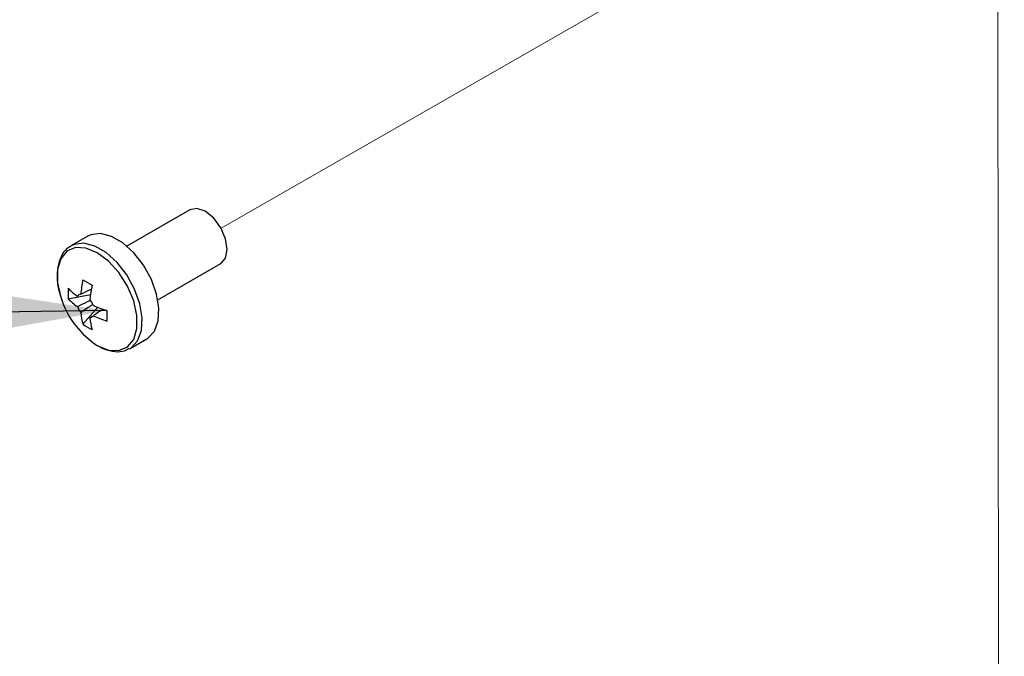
# Model space of a CAD drawing. Header units: millimetres. Extents: x 16 to 503, y 3 to 290.
# Tile 163 of 172: x 99.23 to 105.32, y 184.29 to 188.22. Entities that reach past the tile are written whole.
import ezdxf

# ---------------------------------------------------------------- set-up
doc = ezdxf.new("R2010")
doc.units = ezdxf.units.MM
doc.linetypes.add('PHANTOM', pattern=[12.7, 6.35, -1.27, 1.27, -1.27, 1.27, -1.27])
doc.layers.add('BOARDER', color=7, linetype='Continuous', lineweight=25)
doc.dimstyles.new('SLDDIMSTYLE0', dxfattribs={"dimtxt": 0.18, "dimasz": 3.302, "dimexe": 0, "dimexo": 0.0625, "dimgap": 0, "dimtad": 0, "dimtih": 1, "dimtoh": 1, "dimdec": 0, "dimrnd": 1e-09, "dimzin": 0, "dimdsep": 46, "dimtxsty": 'Standard', "dimsah": 1, "dimcen": 0.09, "dimadec": 0, "dimazin": 0, "dimtfac": 3.302, "dimtdec": 0, "dimtofl": 0, "dimtmove": 0, "dimatfit": 3, "dimfxl": 0, "dimfrac": 2, "dimtolj": 1, "dimtzin": 0, "dimarcsym": 0})

msp = doc.modelspace()

# ---------------------------------------------------------------- linework, layer by layer
at = {"color": 7, "linetype": 'PHANTOM', "lineweight": 18}
for p, q in [((100.4749, 186.9368), (104.0824, 189.0048)), ((105.2745, 188.3583), (105.3154, 153.495))]:
    msp.add_line(p, q, dxfattribs=at)
at = {"color": 7, "linetype": 'Continuous', "lineweight": 25}
for p, q in [((100.2814, 187.0498), (99.8929, 186.8254)), ((99.651, 186.8856), (99.5473, 186.8258)), ((100.0852, 186.4923), (100.4737, 186.7167)), ((99.5309, 186.4995), (99.6676, 186.526)), ((99.6219, 186.3418), (99.7132, 186.447)), ((99.6641, 186.3824), (99.6778, 186.3916)), ((99.9127, 186.1929), (100.0163, 186.2528)), ((99.9087, 186.1907), (99.9127, 186.1929))]:
    msp.add_line(p, q, dxfattribs=at)
at = {"color": 7, "linetype": 'Continuous', "lineweight": 25, "flags": 128}
for points in [[(100.4737, 186.7167), (100.4737, 186.7167), (100.5032, 186.7506), (100.5136, 186.8047), (100.5032, 186.8708), (100.4737, 186.9387), (100.4296, 186.9982), (100.3776, 187.0402), (100.3256, 187.0583), (100.2814, 187.0498)], [(100.0163, 186.2528), (100.0225, 186.2566), (100.0631, 186.2995), (100.0866, 186.3625), (100.0914, 186.4408), (100.0771, 186.5286), (100.0447, 186.6194), (99.9967, 186.7065), (99.9366, 186.7834), (99.8688, 186.8445), (99.7985, 186.8851), (99.7307, 186.9023), (99.6706, 186.8948), (99.651, 186.8856)], [(99.7099, 186.2116), (99.7797, 186.1828), (99.8439, 186.1796), (99.8972, 186.2022), (99.9353, 186.2487), (99.9552, 186.3154), (99.9552, 186.3969), (99.9353, 186.4865), (99.8972, 186.577), (99.8439, 186.6612), (99.7797, 186.732), (99.7099, 186.7839), (99.6401, 186.8126), (99.5759, 186.8159), (99.5226, 186.7933), (99.4844, 186.7468), (99.4646, 186.6801), (99.4646, 186.5986), (99.4844, 186.509), (99.4932, 186.4839)], [(99.9127, 186.1929), (99.9188, 186.1967), (99.9594, 186.2397), (99.983, 186.3026), (99.9878, 186.3809), (99.9734, 186.4687), (99.9411, 186.5596), (99.8931, 186.6467), (99.8329, 186.7236), (99.7652, 186.7846), (99.6948, 186.8252), (99.6271, 186.8424), (99.567, 186.8349), (99.5449, 186.8244)]]:
    msp.add_lwpolyline(points, dxfattribs=at)
at = {"color": 7, "linetype": 'Continuous', "lineweight": 25}
for centre, radius, start, end in [((100.356, 186.4568), 0.7513, 167.69996, 174.56699), ((100.2844, 187.6997), 1.2694, 238.54262, 241.46276), ((99.9551, 186.5319), 0.4255, 175.63997, 184.36003), ((99.8332, 186.8581), 0.4216, 224.18141, 234.27782), ((100.412, 186.4244), 0.7513, 167.69996, 174.56699), ((99.8332, 186.7934), 0.4216, 224.18141, 234.27782), ((99.61, 186.5003), 0.0277, 94.03919, 145.97156), ((99.5579, 186.41), 0.1364, 21.14228, 38.85772), ((100.0033, 186.6674), 0.5421, 199.7782, 237.22941), ((99.7143, 186.5003), 0.1364, 201.14228, 218.85772), ((99.9974, 187.1425), 0.7513, 245.43564, 252.30228), ((100.0277, 186.4568), 0.4217, 185.72484, 195.82055), ((99.6622, 186.41), 0.0277, 274.03919, 325.97156), ((100.0837, 186.4244), 0.4217, 185.72484, 195.82055), ((99.9974, 187.0778), 0.7513, 245.43564, 252.30228), ((101.0379, 186.3944), 1.2693, 178.53969, 181.46031), ((99.862, 186.693), 0.4254, 235.64242, 244.36296)]:
    msp.add_arc(centre, radius, start, end, dxfattribs=at)
for points, knots in [([(99.5454, 186.8223), (99.5418, 186.8208), (99.5197, 186.8119), (99.4918, 186.7746), (99.4662, 186.7156), (99.4589, 186.642), (99.4669, 186.5629), (99.4854, 186.5092), (99.494, 186.4843)], [0, 0, 0, 0, 0.037791, 0.228231, 0.418766, 0.617712, 0.823002, 1, 1, 1, 1]), ([(99.6081, 186.5279), (99.6137, 186.5307), (99.6358, 186.5413), (99.6578, 186.5519), (99.6741, 186.5597)], [0, 0, 0, 0, 0.257038, 1, 1, 1, 1]), ([(99.5871, 186.4511), (99.5932, 186.4541), (99.6194, 186.467), (99.6456, 186.4797), (99.6657, 186.4896)], [0, 0, 0, 0, 0.23369, 1, 1, 1, 1]), ([(99.6836, 186.4655), (99.6641, 186.4524), (99.6389, 186.4354), (99.6137, 186.4185), (99.6081, 186.4147)], [0, 0, 0, 0, 0.7752435, 1, 1, 1, 1]), ([(99.7457, 186.4358), (99.7307, 186.4256), (99.7106, 186.4118), (99.6903, 186.398), (99.6851, 186.3945)], [0, 0, 0, 0, 0.74301, 1, 1, 1, 1]), ([(99.7127, 186.2093), (99.725, 186.2028), (99.7609, 186.1838), (99.8175, 186.1708), (99.8723, 186.1724), (99.8977, 186.1878), (99.9066, 186.1933)], [0, 0, 0, 0, 0.1819563, 0.5288479, 0.8343684, 1, 1, 1, 1])]:
    msp.add_open_spline(points, degree=3, knots=knots, dxfattribs=at)

# ---------------------------------------------------------------- leaders
at = {"layer": 'BOARDER'}
msp.add_leader([(99.769, 186.4268), (86.7894, 186.231)], dimstyle='SLDDIMSTYLE0', dxfattribs=at)

doc.saveas('drawing.dxf')
